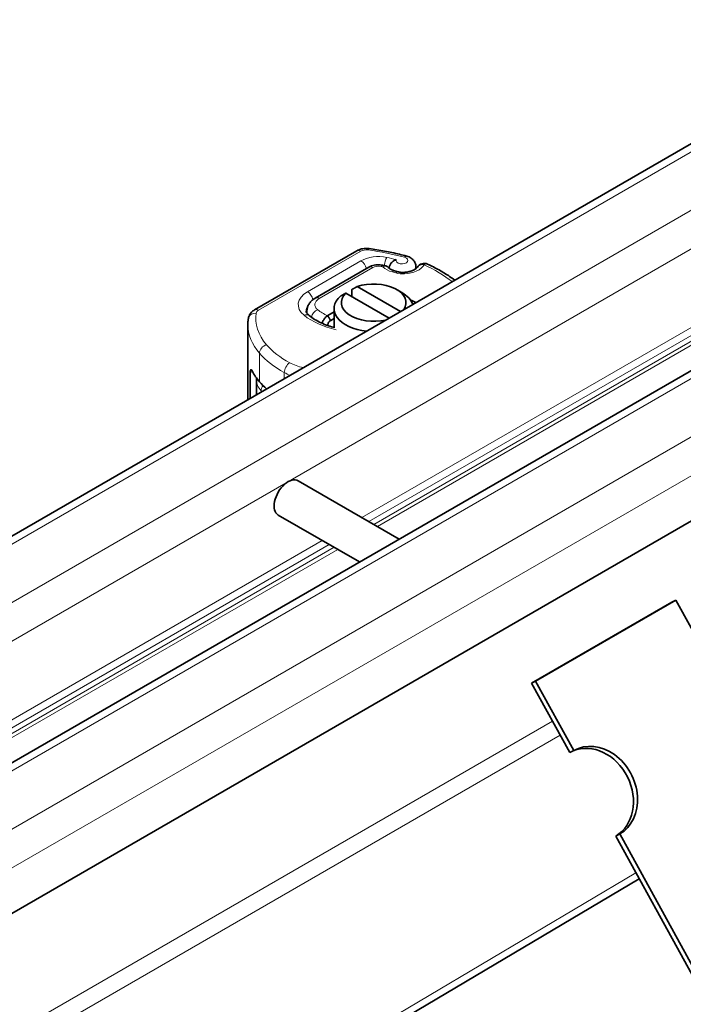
# Model space of a CAD drawing. Header units: millimetres. Extents: x -300186 to 535164, y -28581 to 763383.
# Tile 153 of 256: x 3650 to 3692, y 136731 to 136794. Entities that reach past the tile are written whole.
import ezdxf

# ---------------------------------------------------------------- set-up
doc = ezdxf.new("R2010")
doc.units = ezdxf.units.MM
doc.header["$LTSCALE"] = 10
doc.layers.add('Visible (ISO)', color=7, linetype='Continuous', lineweight=35)
doc.layers.add('Visible Narrow (ISO)', color=7, linetype='Continuous', lineweight=9)

msp = doc.modelspace()

# ---------------------------------------------------------------- linework, layer by layer
at = {"layer": 'Visible (ISO)'}
for p, q in [((3705.965, 136793.529), (2870.829, 136311.363)), ((2883.204, 136304.219), (3718.34, 136786.385)), ((3728.105, 136782.534), (2891.86, 136299.728)), ((3664.91, 136775.244), (3671.353, 136778.964)), ((3673.181, 136778.014), (3673, 136778.054)), ((3672.113, 136777.932), (3668.741, 136775.986)), ((3673.955, 136777.643), (3673.739, 136777.704)), ((3675.082, 136777.837), (3675.082, 136777.952)), ((3673.395, 136774.725), (3670.669, 136776.299)), ((3671.042, 136776.083), (3671.042, 136776.524)), ((3671.376, 136776.707), (3674.103, 136775.133)), ((3673.863, 136776.529), (3674.188, 136776.341)), ((3668.213, 136775.027), (3668.213, 136775.165)), ((3669.921, 136775.11), (3669.534, 136774.886)), ((3669.921, 136774.134), (3669.921, 136775.32)), ((3669.534, 136774.886), (3669.51, 136774.872)), ((3669.711, 136774.58), (3669.921, 136774.701)), ((3664.491, 136769.584), (3664.491, 136774.308)), ((3669.529, 136774.255), (3669.529, 136774.271)), ((3664.637, 136771.283), (3664.637, 136769.668)), ((3665.029, 136769.894), (3665.029, 136770.83)), ((3667.654, 136764.48), (3674.027, 136760.8)), ((3666.404, 136762.315), (3671.527, 136759.357)), ((3682.369, 136751.719), (3691.208, 136756.822)), ((3682.628, 136751.848), (3691.467, 136756.951)), ((3691.467, 136756.951), (3691.208, 136756.822)), ((3693.878, 136752.573), (3691.467, 136756.951)), ((3682.628, 136751.848), (3682.369, 136751.719)), ((3682.369, 136751.719), (3684.78, 136747.341)), ((3685.039, 136747.47), (3682.628, 136751.848)), ((3684.78, 136747.341), (3685.039, 136747.47)), ((3687.932, 136742.217), (3687.674, 136742.088)), ((3687.674, 136742.088), (3692.492, 136733.34)), ((3692.75, 136733.469), (3687.932, 136742.217)), ((3558.686, 136662.151), (3689.162, 136739.385))]:
    msp.add_line(p, q, dxfattribs=at)
msp.add_arc((3675.602, 136777.675), 0.5, 64.80894, 149.26243, dxfattribs=at)
for centre, major_axis, ratio, start_param, end_param in [((3672.421, 136775.696), (2.04, 0), 0.57735, 5.898088, 8.391753), ((3672.421, 136775.696), (-2.04, 0), 0.57735, 5.745414, 8.239079), ((3672.421, 136775.32), (2.5, 0), 0.57735, 0.18199, 0.785398), ((3672.421, 136775.32), (-2.5, 0), 0.57735, 5.699145, 7.671991), ((3669.706, 136774.546), (-0.0698, -0.0491), 0.307742, 4.429545, 4.603322), ((3671.491, 136772.511), (-7, 0), 0.57735, 0.287524, 0.461271), ((3671.939, 136772.64), (7.5, 0), 0.57735, 3.602863, 3.722437), ((3667.029, 136763.397), (0.625, 1.083), 0.57735, 0, 3.141593), ((3686.227, 136744.714), (1.34, -2.684), 0.815999, 0.049315, 3.092277), ((3686.486, 136744.843), (-1.34, 2.684), 0.815999, 3.190908, 6.332501)]:
    msp.add_ellipse(centre, major_axis=major_axis, ratio=ratio, start_param=start_param, end_param=end_param, dxfattribs=at)
for points, knots in [([(3671.353, 136778.964), (3671.403, 136778.992), (3671.453, 136779.016), (3671.555, 136779.054), (3671.607, 136779.07), (3671.711, 136779.094), (3671.764, 136779.103), (3671.87, 136779.114), (3671.923, 136779.116), (3672.03, 136779.114), (3672.083, 136779.111), (3672.136, 136779.104)], [3.141593, 3.141593, 3.141593, 3.141593, 3.344075, 3.344075, 3.546558, 3.546558, 3.74904, 3.74904, 3.951522, 3.951522, 4.154005, 4.154005, 4.154005, 4.154005]), ([(3672.136, 136779.104), (3672.298, 136779.082), (3672.46, 136779.058), (3672.782, 136779.007), (3672.941, 136778.979), (3673.259, 136778.92), (3673.417, 136778.888), (3673.73, 136778.821), (3673.886, 136778.786), (3674.194, 136778.711), (3674.347, 136778.671), (3674.499, 136778.63)], [4.1540048, 4.1540048, 4.1540048, 4.1540048, 4.1967514, 4.1967514, 4.2394979, 4.2394979, 4.2822445, 4.2822445, 4.3249911, 4.3249911, 4.3677377, 4.3677377, 4.3677377, 4.3677377]), ([(3672.113, 136777.932), (3672.168, 136777.965), (3672.225, 136777.99), (3672.341, 136778.032), (3672.4, 136778.048), (3672.519, 136778.071), (3672.579, 136778.078), (3672.7, 136778.085), (3672.76, 136778.085), (3672.88, 136778.075), (3672.94, 136778.067), (3673, 136778.054)], [3.141593, 3.141593, 3.141593, 3.141593, 3.37096, 3.37096, 3.600328, 3.600328, 3.829695, 3.829695, 4.059062, 4.059062, 4.28843, 4.28843, 4.28843, 4.28843]), ([(3673.841, 136778.408), (3673.841, 136778.408), (3673.84, 136778.408), (3673.796, 136778.395), (3673.754, 136778.377), (3673.674, 136778.331), (3673.635, 136778.302), (3673.551, 136778.225), (3673.508, 136778.173), (3673.44, 136778.064), (3673.415, 136778.009), (3673.39, 136777.927), (3673.384, 136777.901), (3673.379, 136777.876)], [-0.0004584, -0.0004584, -0.0004584, -0.0004584, 0, 0, 0.0291314, 0.0291314, 0.0589228, 0.0589228, 0.0992017, 0.0992017, 0.136201, 0.136201, 0.1537691, 0.1537691, 0.1537691, 0.1537691]), ([(3674.499, 136778.63), (3674.548, 136778.617), (3674.597, 136778.6), (3674.695, 136778.555), (3674.743, 136778.528), (3674.838, 136778.46), (3674.884, 136778.419), (3674.97, 136778.318), (3675.009, 136778.257), (3675.064, 136778.119), (3675.08, 136778.044), (3675.082, 136777.962), (3675.082, 136777.957), (3675.082, 136777.952)], [4.367738, 4.367738, 4.367738, 4.367738, 4.593748, 4.593748, 4.819757, 4.819757, 5.045767, 5.045767, 5.271777, 5.271777, 5.483403, 5.483403, 5.497787, 5.497787, 5.497787, 5.497787]), ([(3677.535, 136777.115), (3677.429, 136777.193), (3677.32, 136777.27), (3676.995, 136777.488), (3676.772, 136777.625), (3676.307, 136777.886), (3676.065, 136778.01), (3675.815, 136778.128)], [1.4495507, 1.4495507, 1.4495507, 1.4495507, 1.4959137, 1.4959137, 1.5842306, 1.5842306, 1.6725474, 1.6725474, 1.6725474, 1.6725474]), ([(3673.182, 136778.014), (3673.216, 136778.006), (3673.249, 136777.991), (3673.286, 136777.964), (3673.295, 136777.957), (3673.303, 136777.95)], [0, 0, 0, 0, 0.024894, 0.024894, 0.03257591, 0.03257591, 0.03257591, 0.03257591]), ([(3673.739, 136777.704), (3673.696, 136777.716), (3673.656, 136777.73), (3673.58, 136777.759), (3673.545, 136777.774), (3673.482, 136777.807), (3673.454, 136777.823), (3673.405, 136777.856), (3673.384, 136777.872), (3673.349, 136777.902), (3673.335, 136777.916), (3673.325, 136777.928)], [1.2438926, 1.2438926, 1.2438926, 1.2438926, 1.3750393, 1.3750393, 1.506186, 1.506186, 1.6373327, 1.6373327, 1.7684794, 1.7684794, 1.8996262, 1.8996262, 1.8996262, 1.8996262]), ([(3673.955, 136777.643), (3673.977, 136777.636), (3674, 136777.631), (3674.048, 136777.621), (3674.073, 136777.616), (3674.125, 136777.609), (3674.151, 136777.607), (3674.204, 136777.603), (3674.231, 136777.602), (3674.286, 136777.602), (3674.313, 136777.603), (3674.339, 136777.605)], [5.0392928, 5.0392928, 5.0392928, 5.0392928, 5.1533276, 5.1533276, 5.2673625, 5.2673625, 5.3813974, 5.3813974, 5.4954322, 5.4954322, 5.6094671, 5.6094671, 5.6094671, 5.6094671]), ([(3675.173, 136777.931), (3675.164, 136777.917), (3675.147, 136777.895), (3675.092, 136777.843), (3675.052, 136777.813), (3674.952, 136777.755), (3674.892, 136777.727), (3674.755, 136777.677), (3674.678, 136777.655), (3674.514, 136777.622), (3674.428, 136777.61), (3674.339, 136777.605)], [5.828497, 5.828497, 5.828497, 5.828497, 6.054178, 6.054178, 6.279859, 6.279859, 6.505541, 6.505541, 6.731222, 6.731222, 6.956904, 6.956904, 6.956904, 6.956904]), ([(3668.741, 136775.986), (3668.686, 136775.954), (3668.633, 136775.919), (3668.533, 136775.839), (3668.485, 136775.795), (3668.398, 136775.695), (3668.358, 136775.64), (3668.29, 136775.519), (3668.262, 136775.453), (3668.223, 136775.313), (3668.213, 136775.239), (3668.213, 136775.165)], [3.1415927, 3.1415927, 3.1415927, 3.1415927, 3.2986723, 3.2986723, 3.4557519, 3.4557519, 3.6128316, 3.6128316, 3.7699112, 3.7699112, 3.9269908, 3.9269908, 3.9269908, 3.9269908]), ([(3674.741, 136775.858), (3674.857, 136775.815), (3674.968, 136775.765), (3675.069, 136775.711), (3675.075, 136775.707), (3675.081, 136775.704), (3675.086, 136775.701)], [0.43949908, 0.43949908, 0.43949908, 0.43949908, 0.52302034, 0.52302034, 0.52302034, 0.52789948, 0.52789948, 0.52789948, 0.52789948]), ([(3664.521, 136774.706), (3664.529, 136774.758), (3664.543, 136774.809), (3664.581, 136774.904), (3664.604, 136774.947), (3664.656, 136775.026), (3664.685, 136775.061), (3664.746, 136775.124), (3664.777, 136775.152), (3664.843, 136775.202), (3664.876, 136775.224), (3664.91, 136775.244)], [2.4425917, 2.4425917, 2.4425917, 2.4425917, 2.5823919, 2.5823919, 2.7221921, 2.7221921, 2.8619923, 2.8619923, 3.0017925, 3.0017925, 3.1415927, 3.1415927, 3.1415927, 3.1415927]), ([(3668.163, 136775.165), (3668.163, 136775.153), (3668.164, 136775.141), (3668.17, 136775.114), (3668.175, 136775.099), (3668.19, 136775.065), (3668.2, 136775.046), (3668.228, 136775.004), (3668.247, 136774.981), (3668.292, 136774.933), (3668.319, 136774.908), (3668.35, 136774.882)], [3.9269908, 3.9269908, 3.9269908, 3.9269908, 4.0512388, 4.0512388, 4.1754868, 4.1754868, 4.2997348, 4.2997348, 4.4239828, 4.4239828, 4.5482308, 4.5482308, 4.5482308, 4.5482308]), ([(3664.491, 136774.308), (3664.491, 136774.334), (3664.491, 136774.361), (3664.493, 136774.414), (3664.494, 136774.441), (3664.497, 136774.494), (3664.499, 136774.52), (3664.504, 136774.573), (3664.507, 136774.6), (3664.513, 136774.653), (3664.517, 136774.679), (3664.521, 136774.706)], [2.35619449, 2.35619449, 2.35619449, 2.35619449, 2.37347393, 2.37347393, 2.39075337, 2.39075337, 2.40803282, 2.40803282, 2.42531226, 2.42531226, 2.4425917, 2.4425917, 2.4425917, 2.4425917]), ([(3668.35, 136774.882), (3668.453, 136774.799), (3668.568, 136774.719), (3668.82, 136774.566), (3668.957, 136774.493), (3669.25, 136774.359), (3669.406, 136774.297), (3669.697, 136774.198), (3669.827, 136774.158), (3669.962, 136774.123)], [4.5482308, 4.5482308, 4.5482308, 4.5482308, 4.6870639, 4.6870639, 4.825897, 4.825897, 4.96473, 4.96473, 5.0715734, 5.0715734, 5.0715734, 5.0715734]), ([(3669.51, 136774.872), (3669.471, 136774.85), (3669.428, 136774.817), (3669.372, 136774.761), (3669.327, 136774.711), (3669.287, 136774.653), (3669.236, 136774.57), (3669.204, 136774.5), (3669.181, 136774.426), (3669.177, 136774.41), (3669.173, 136774.395)], [-0.7393749, -0.7393749, -0.7393749, -0.7393749, -0.7082852, -0.7082852, -0.6895882, -0.6708911, -0.6708911, -0.6337981, -0.6337981, -0.624686, -0.624686, -0.624686, -0.624686]), ([(3669.529, 136774.271), (3669.529, 136774.284), (3669.531, 136774.312), (3669.538, 136774.342), (3669.551, 136774.384), (3669.565, 136774.418), (3669.589, 136774.458), (3669.608, 136774.487), (3669.63, 136774.512), (3669.657, 136774.542), (3669.678, 136774.56), (3669.698, 136774.573)], [0.5969202, 0.5969202, 0.5969202, 0.5969202, 0.6153592, 0.6337981, 0.6337981, 0.6708911, 0.6708911, 0.6895882, 0.7082852, 0.7082852, 0.7393749, 0.7393749, 0.7393749, 0.7393749]), ([(3664.778, 136771.365), (3664.758, 136771.406), (3664.737, 136771.439), (3664.699, 136771.477), (3664.683, 136771.482), (3664.661, 136771.464), (3664.652, 136771.444), (3664.64, 136771.38), (3664.637, 136771.334), (3664.637, 136771.283)], [-0.1631442, -0.1631442, -0.1631442, -0.1631442, -0.1191476, -0.1191476, -0.0751511, -0.0751511, -0.0375755, -0.0375755, 0, 0, 0, 0])]:
    msp.add_open_spline(points, degree=3, knots=knots, dxfattribs=at)
for points in [[(3673.182, 136778.014), (3673.182, 136778.014), (3673.181, 136778.014), (3673.181, 136778.014)], [(3673.323, 136777.929), (3673.324, 136777.929), (3673.324, 136777.928), (3673.325, 136777.927)], [(3665.029, 136770.83), (3665.029, 136770.87), (3665.031, 136770.91), (3665.035, 136770.949)]]:
    msp.add_open_spline(points, degree=3, dxfattribs=at)
for points in [[(3670.669, 136776.299), (3670.519, 136776.218), (3670.335, 136776.116)], [(3671.042, 136776.524), (3671.226, 136776.626), (3671.376, 136776.707)]]:
    msp.add_rational_spline(points, [1, 1.0054431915, 1], degree=2, dxfattribs=at)
at = {"layer": 'Visible Narrow (ISO)'}
for p, q in [((3706.715, 136793.455), (2871.092, 136311.007)), ((2874.274, 136309.17), (3709.897, 136791.617)), ((3710.958, 136789.78), (2877.011, 136308.301)), ((3719.09, 136786.31), (2883.466, 136303.863)), ((2886.648, 136302.026), (3722.272, 136784.473)), ((3710.958, 136784.835), (3671.678, 136762.157)), ((3710.673, 136784.164), (3672.116, 136761.903)), ((3723.332, 136782.636), (2889.386, 136301.157)), ((3706.327, 136781.292), (3672.431, 136761.722)), ((3706.185, 136780.957), (3672.65, 136761.595)), ((3665.16, 136775.219), (3671.603, 136778.939)), ((3671.62, 136778.336), (3668.249, 136776.39)), ((3668.991, 136775.961), (3672.363, 136777.908)), ((3672.893, 136777.974), (3673.003, 136777.95)), ((3673.602, 136777.631), (3673.818, 136777.57)), ((3669.698, 136774.573), (3669.51, 136774.872)), ((3669.534, 136774.886), (3669.711, 136774.58)), ((3669.529, 136774.271), (3669.487, 136774.27)), ((3665.223, 136770.712), (3665.223, 136772.509)), ((3664.637, 136771.283), (3664.778, 136771.365)), ((3666.786, 136770.909), (3666.786, 136771.289)), ((3665.324, 136770.065), (3665.324, 136770.15)), ((3669.178, 136760.713), (3583.82, 136711.432)), ((3669.616, 136760.46), (3584.258, 136711.179)), ((3669.931, 136760.279), (3584.573, 136710.997)), ((3670.15, 136760.152), (3584.792, 136710.87)), ((3683.685, 136749.33), (3552.413, 136673.541)), ((3684.171, 136748.447), (3552.899, 136672.657)), ((3688.953, 136739.764), (3558.477, 136662.53))]:
    msp.add_line(p, q, dxfattribs=at)
for centre, major_axis, ratio, start_param, end_param in [((3671.603, 136778.531), (-0.25, 0.433), 0.57735, 5.497787, 6.283185), ((3671.957, 136778.735), (0.5, 0), 0.57735, 1.343782, 2.356194), ((3672.07, 136778.608), (0.066, 0.496), 0.183768, 0, 0.627784), ((3669.504, 136772.603), (11.4, 0), 0.57735, 1.130049, 1.343782), ((3672.716, 136777.704), (-1.55, 0), 0.57735, 4.363603, 5.497787), ((3671.62, 136777.928), (0.25, -0.433), 0.57735, 1.06452, 2.356194), ((3672.893, 136777.565), (0.107, 0.488), 0.28873, 0, 0.647298), ((3673.246, 136778.136), (-0.103, -0.489), 0.279043, 3.786635, 4.979749), ((3669.504, 136772.603), (-10.95, 0), 0.57735, 4.305084, 4.363603), ((3674.207, 136778.36), (0.375, 0), 0.57735, 2.918896, 7.413235), ((3674.367, 136778.148), (0.131, 0.482), 0.34833, 0, 0.663559), ((3674.207, 136778.36), (1.475, 0), 0.57735, 4.824069, 5.952476), ((3675.602, 136777.675), (-0.43, 0.256), 0.772252, 5.14288, 6.283185), ((3675.602, 136777.675), (0.213, 0.452), 0.515719, 0, 0.739445), ((3668.97, 136773.384), (10.5, 0), 0.57735, 0.643302, 0.887149), ((3672.363, 136777.499), (-0.25, 0.433), 0.57735, 5.497787, 6.283185), ((3672.716, 136777.704), (0.5, 0), 0.57735, 1.209357, 2.356194), ((3674.242, 136778.38), (1.446, 0), 0.57735, 3.683245, 4.253895), ((3673.246, 136778.136), (-0.103, -0.489), 0.279043, 5.050841, 5.051505), ((3673.602, 136777.223), (0.137, 0.481), 0.36138, 0, 0.667719), ((3673.818, 136777.162), (0.137, 0.481), 0.36138, 0, 0.667719), ((3674.26, 136778.088), (1, 0), 0.57735, 4.253895, 4.824069), ((3674.372, 136777.106), (-0.032, 0.499), 0.090997, 5.664757, 6.283185), ((3674.207, 136777.952), (0.875, 0), 0.57735, 6.004225, 6.283185), ((3669.663, 136775.573), (-2, 0), 0.57735, 5.497787, 6.904425), ((3668.249, 136775.982), (0.25, -0.433), 0.57735, 1.036201, 2.356194), ((3669.663, 136775.573), (-0.95, 0), 0.57735, 5.497787, 6.904425), ((3668.991, 136775.553), (-0.25, 0.433), 0.57735, 5.497787, 6.283185), ((3665.015, 136774.631), (-0.494, 0.074), 0.813451, 4.833821, 6.283185), ((3665.16, 136774.811), (-0.25, 0.433), 0.57735, 5.497787, 6.283185), ((3671.491, 136774.716), (-6.5, 0), 0.57735, 6.196788, 6.744456), ((3665.513, 136775.015), (-0.5, 0), 0.57735, 5.497787, 6.196788), ((3668.037, 136774.493), (0.314, 0.389), 0.66394, 0, 0.882107), ((3669.663, 136775.165), (-1.5, 0), 0.57735, 5.868193, 6.283185), ((3669.663, 136775.165), (-1.45, 0), 0.57735, 0, 0.223445), ((3668.89, 136774.846), (0.314, 0.389), 0.66394, 0.882107, 2.226958), ((3671.696, 136776.413), (-3.45, 0), 0.57735, 0.62124, 0.884531), ((3671.696, 136776.413), (4.5, 0), 0.57735, 3.762833, 4.340817), ((3671.491, 136774.308), (-7, 0), 0.57735, 0, 0.461271), ((3665.67, 136772.637), (-0.379, -0.326), 0.731163, 4.150598, 5.721394), ((3671.939, 136774.436), (7.5, 0), 0.57735, 3.602863, 3.955066), ((3671.939, 136774.844), (-7, 0), 0.57735, 0.461271, 0.813474), ((3667.13, 136771.499), (-0.24, -0.439), 0.560915, 3.913342, 5.484138), ((3668.847, 136772.956), (-2.5, 0), 0.57735, 0.813474, 1.218933), ((3668.847, 136772.548), (3, 0), 0.57735, 3.955066, 4.111436), ((3667.529, 136770.83), (-2.5, 0), 0.57735, 0, 0.490721), ((3665.765, 136770.286), (0.367, 0.34), 0.720144, 1.787438, 2.553729), ((3671.939, 136772.191), (7.5, 0), 0.57735, 3.632314, 3.646879)]:
    msp.add_ellipse(centre, major_axis=major_axis, ratio=ratio, start_param=start_param, end_param=end_param, dxfattribs=at)
for points, knots in [([(3673.181, 136778.014), (3673.179, 136778.014), (3673.126, 136778.024), (3673.064, 136778), (3673.004, 136777.95), (3673.004, 136777.95), (3673.003, 136777.95)], [0.06540136, 0.06540136, 0.06540136, 0.06540136, 0.06760405, 0.11267341, 0.11267341, 0.11308404, 0.11308404, 0.11308404, 0.11308404]), ([(3673.003, 136777.95), (3673.004, 136777.95), (3673.004, 136777.95), (3673.079, 136777.993), (3673.193, 136778.014), (3673.289, 136777.965), (3673.318, 136777.935), (3673.323, 136777.929)], [-0.11308404, -0.11308404, -0.11308404, -0.11308404, -0.11267341, -0.11267341, -0.06760405, -0.04506936, -0.03970246, -0.03970246, -0.03970246, -0.03970246])]:
    msp.add_open_spline(points, degree=3, knots=knots, dxfattribs=at)

doc.saveas('drawing.dxf')
